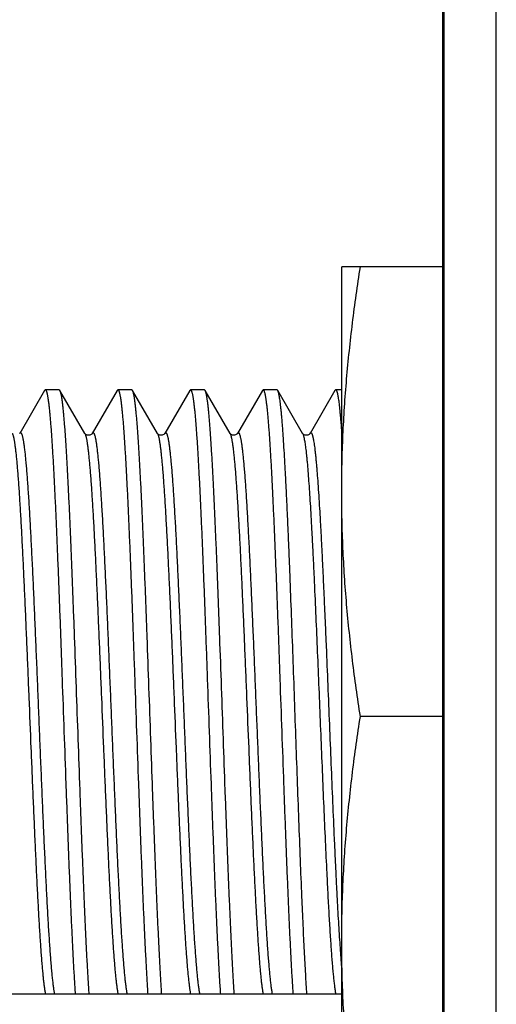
# Model space of a CAD drawing. Header units: inches. Extents: x 0 to 22, y 0 to 17.
# Tile 18 of 56: x 7.498 to 7.68, y 9.507 to 9.884. Entities that reach past the tile are written whole.
import ezdxf

# ---------------------------------------------------------------- set-up
doc = ezdxf.new("R2010")
doc.units = ezdxf.units.IN
doc.header["$LTSCALE"] = 1.21
doc.header["$MEASUREMENT"] = 0
doc.layers.get('0').update_dxf_attribs({"linetype": 'CONTINUOUS'})

msp = doc.modelspace()

# ---------------------------------------------------------------- linework, layer by layer
at = {"color": 7, "linetype": 'CONTINUOUS'}
for p, q in [((7.65993, 6.51917), (7.65993, 11.33687)), ((7.62129, 9.44502), (7.62129, 9.78902)), ((7.65993, 9.78902), (7.62129, 9.78902)), ((7.50762, 9.74179), (7.50789, 9.74202)), ((7.51324, 9.74202), (7.50789, 9.74202)), ((7.51351, 9.74179), (7.51324, 9.74202)), ((7.53539, 9.74179), (7.53566, 9.74202)), ((7.54101, 9.74202), (7.53566, 9.74202)), ((7.54128, 9.74179), (7.54101, 9.74202)), ((7.56316, 9.74179), (7.56343, 9.74202)), ((7.56878, 9.74202), (7.56343, 9.74202)), ((7.56905, 9.74179), (7.56878, 9.74202)), ((7.59093, 9.74179), (7.5912, 9.74202)), ((7.59655, 9.74202), (7.5912, 9.74202)), ((7.59682, 9.74179), (7.59655, 9.74202)), ((7.6187, 9.74179), (7.61897, 9.74202)), ((7.62129, 9.74202), (7.61897, 9.74202)), ((7.50762, 9.74179), (7.4981, 9.72533)), ((7.52303, 9.72533), (7.51351, 9.74179)), ((7.53539, 9.74179), (7.52587, 9.72533)), ((7.5508, 9.72533), (7.54128, 9.74179)), ((7.56316, 9.74179), (7.55364, 9.72533)), ((7.57857, 9.72533), (7.56905, 9.74179)), ((7.59093, 9.74179), (7.58141, 9.72533)), ((7.60634, 9.72533), (7.59682, 9.74179)), ((7.6187, 9.74179), (7.60918, 9.72533)), ((7.65993, 9.61702), (7.62842, 9.61702)), ((7.62129, 9.51069), (7.33261, 9.51069))]:
    msp.add_line(p, q, dxfattribs=at)
at = {"color": 9, "linetype": 'CONTINUOUS'}
for p, q in [((7.66043, 6.52225), (7.66043, 11.33379)), ((7.68043, 6.52225), (7.68043, 11.33379))]:
    msp.add_line(p, q, dxfattribs=at)
at = {"color": 7, "linetype": 'CONTINUOUS'}
for points in [[(7.52587, 9.72533), (7.52586, 9.72532), (7.52583, 9.72527), (7.52576, 9.72518), (7.52564, 9.72506), (7.52547, 9.72493), (7.52524, 9.72479), (7.52496, 9.72468), (7.52464, 9.72461), (7.5243, 9.72461), (7.52395, 9.72468), (7.52365, 9.7248), (7.52341, 9.72494), (7.52324, 9.72508), (7.52313, 9.7252), (7.52306, 9.72528), (7.52303, 9.72533), (7.52303, 9.72533)], [(7.55364, 9.72533), (7.55363, 9.72532), (7.55358, 9.72525), (7.5535, 9.72516), (7.55338, 9.72503), (7.55319, 9.72489), (7.55292, 9.72475), (7.55256, 9.72464), (7.55216, 9.7246), (7.55177, 9.72466), (7.55143, 9.72479), (7.55119, 9.72494), (7.55102, 9.72508), (7.5509, 9.72519), (7.55084, 9.72528), (7.5508, 9.72533), (7.5508, 9.72533)], [(7.58141, 9.72533), (7.5814, 9.72532), (7.58135, 9.72525), (7.58127, 9.72516), (7.58115, 9.72503), (7.58096, 9.72489), (7.58069, 9.72475), (7.58033, 9.72464), (7.57993, 9.7246), (7.57954, 9.72466), (7.5792, 9.72479), (7.57896, 9.72494), (7.57879, 9.72508), (7.57867, 9.72519), (7.57861, 9.72528), (7.57857, 9.72533), (7.57857, 9.72533)], [(7.60918, 9.72533), (7.60917, 9.72532), (7.60914, 9.72527), (7.60907, 9.72518), (7.60895, 9.72506), (7.60878, 9.72493), (7.60855, 9.72479), (7.60827, 9.72468), (7.60795, 9.72461), (7.60761, 9.72461), (7.60726, 9.72468), (7.60696, 9.7248), (7.60672, 9.72494), (7.60655, 9.72508), (7.60644, 9.7252), (7.60637, 9.72528), (7.60634, 9.72533), (7.60634, 9.72533)]]:
    msp.add_lwpolyline(points, dxfattribs=at)
for points, knots in [([(7.62129, 9.70302), (7.62129, 9.70661), (7.62137, 9.71381), (7.62173, 9.72459), (7.62233, 9.73536), (7.62314, 9.74613), (7.62418, 9.75688), (7.62581, 9.77119), (7.62732, 9.7819), (7.62842, 9.78902)], [0, 0, 0, 0, 0.124865, 0.249746, 0.374657, 0.49961, 0.624615, 0.749681, 1, 1, 1, 1]), ([(7.50789, 9.74202), (7.5079, 9.74202), (7.50794, 9.74201), (7.50798, 9.74199), (7.50803, 9.74196), (7.50807, 9.74192), (7.50811, 9.74186), (7.50816, 9.74179), (7.5082, 9.7417), (7.50825, 9.74161), (7.50829, 9.7415), (7.50835, 9.74133), (7.50843, 9.74109), (7.50852, 9.74075), (7.50861, 9.74037), (7.5087, 9.73994), (7.50879, 9.73946), (7.50888, 9.73892), (7.50896, 9.73834), (7.50905, 9.73771), (7.50918, 9.73677), (7.50933, 9.73547), (7.50951, 9.73377), (7.50968, 9.73188), (7.50986, 9.7298), (7.51004, 9.72753), (7.51022, 9.72508), (7.5104, 9.72246), (7.51057, 9.71967), (7.51082, 9.71561), (7.51112, 9.71014), (7.51148, 9.70313), (7.51183, 9.69556), (7.51219, 9.68748), (7.51254, 9.67893), (7.5129, 9.66999), (7.51326, 9.66069), (7.51361, 9.65111), (7.51397, 9.6413), (7.51444, 9.62797), (7.51503, 9.61124), (7.51563, 9.59457), (7.51611, 9.58144), (7.51646, 9.5719), (7.51682, 9.56265), (7.51717, 9.55376), (7.51753, 9.54528), (7.51788, 9.53728), (7.51824, 9.52979), (7.5186, 9.52287), (7.51895, 9.51657), (7.5192, 9.51258), (7.51933, 9.51069)], [0, 0, 0, 0, 0.000195, 0.000404, 0.000641, 0.000914, 0.001228, 0.001587, 0.001993, 0.002449, 0.002955, 0.003512, 0.004782, 0.006261, 0.007952, 0.009856, 0.011972, 0.014301, 0.016842, 0.019595, 0.022559, 0.029115, 0.036502, 0.044709, 0.053723, 0.06353, 0.074114, 0.085459, 0.097546, 0.110356, 0.138061, 0.168394, 0.201157, 0.236137, 0.273106, 0.311824, 0.352037, 0.393484, 0.435893, 0.478988, 0.566107, 0.65257, 0.694849, 0.736123, 0.776123, 0.814588, 0.851267, 0.885921, 0.918324, 0.948265, 0.975549, 1, 1, 1, 1]), ([(7.53566, 9.74202), (7.53567, 9.74202), (7.53571, 9.74201), (7.53575, 9.74199), (7.5358, 9.74196), (7.53584, 9.74192), (7.53588, 9.74186), (7.53593, 9.74179), (7.53597, 9.7417), (7.53602, 9.74161), (7.53606, 9.7415), (7.53612, 9.74133), (7.5362, 9.74109), (7.53629, 9.74075), (7.53638, 9.74037), (7.53647, 9.73994), (7.53656, 9.73946), (7.53665, 9.73892), (7.53673, 9.73834), (7.53682, 9.73771), (7.53695, 9.73677), (7.5371, 9.73547), (7.53728, 9.73377), (7.53745, 9.73188), (7.53763, 9.7298), (7.53781, 9.72753), (7.53799, 9.72508), (7.53817, 9.72246), (7.53834, 9.71967), (7.53859, 9.71561), (7.53889, 9.71014), (7.53925, 9.70313), (7.5396, 9.69556), (7.53996, 9.68748), (7.54031, 9.67893), (7.54067, 9.66999), (7.54103, 9.66069), (7.54138, 9.65111), (7.54174, 9.6413), (7.54221, 9.62797), (7.5428, 9.61124), (7.5434, 9.59457), (7.54388, 9.58144), (7.54423, 9.5719), (7.54459, 9.56265), (7.54494, 9.55376), (7.5453, 9.54528), (7.54565, 9.53728), (7.54601, 9.52979), (7.54637, 9.52287), (7.54672, 9.51657), (7.54697, 9.51258), (7.5471, 9.51069)], [0, 0, 0, 0, 0.000195, 0.000404, 0.000641, 0.000914, 0.001228, 0.001587, 0.001993, 0.002449, 0.002955, 0.003512, 0.004782, 0.006261, 0.007952, 0.009856, 0.011972, 0.014301, 0.016843, 0.019595, 0.022559, 0.029115, 0.036502, 0.044709, 0.053723, 0.06353, 0.074114, 0.085459, 0.097546, 0.110356, 0.138061, 0.168394, 0.201157, 0.236137, 0.273106, 0.311824, 0.352037, 0.393484, 0.435893, 0.478988, 0.566107, 0.65257, 0.694849, 0.736123, 0.776123, 0.814588, 0.851267, 0.885921, 0.918324, 0.948265, 0.975549, 1, 1, 1, 1]), ([(7.56343, 9.74202), (7.56344, 9.74202), (7.56348, 9.74201), (7.56352, 9.74199), (7.56357, 9.74196), (7.56361, 9.74192), (7.56365, 9.74186), (7.5637, 9.74179), (7.56374, 9.7417), (7.56379, 9.74161), (7.56383, 9.7415), (7.56389, 9.74133), (7.56397, 9.74109), (7.56406, 9.74075), (7.56415, 9.74037), (7.56424, 9.73994), (7.56433, 9.73946), (7.56442, 9.73892), (7.5645, 9.73834), (7.56459, 9.73771), (7.56472, 9.73677), (7.56487, 9.73547), (7.56505, 9.73377), (7.56522, 9.73188), (7.5654, 9.7298), (7.56558, 9.72753), (7.56576, 9.72508), (7.56594, 9.72246), (7.56611, 9.71967), (7.56636, 9.71561), (7.56666, 9.71014), (7.56702, 9.70313), (7.56737, 9.69556), (7.56773, 9.68748), (7.56808, 9.67893), (7.56844, 9.66999), (7.5688, 9.66069), (7.56915, 9.65111), (7.56951, 9.6413), (7.56998, 9.62797), (7.57057, 9.61124), (7.57117, 9.59457), (7.57165, 9.58144), (7.572, 9.5719), (7.57236, 9.56265), (7.57271, 9.55376), (7.57307, 9.54528), (7.57342, 9.53728), (7.57378, 9.52979), (7.57414, 9.52287), (7.57449, 9.51657), (7.57474, 9.51258), (7.57487, 9.51069)], [0, 0, 0, 0, 0.000195, 0.000404, 0.000641, 0.000914, 0.001228, 0.001587, 0.001993, 0.002449, 0.002955, 0.003512, 0.004782, 0.006261, 0.007952, 0.009856, 0.011972, 0.014301, 0.016843, 0.019595, 0.022559, 0.029115, 0.036502, 0.044709, 0.053723, 0.06353, 0.074114, 0.085459, 0.097546, 0.110356, 0.138061, 0.168394, 0.201157, 0.236137, 0.273106, 0.311824, 0.352037, 0.393484, 0.435893, 0.478988, 0.566107, 0.65257, 0.694849, 0.736123, 0.776123, 0.814588, 0.851267, 0.885921, 0.918324, 0.948265, 0.975549, 1, 1, 1, 1]), ([(7.5912, 9.74202), (7.59121, 9.74202), (7.59125, 9.74201), (7.59129, 9.74199), (7.59134, 9.74196), (7.59138, 9.74192), (7.59142, 9.74186), (7.59147, 9.74179), (7.59151, 9.7417), (7.59156, 9.74161), (7.5916, 9.7415), (7.59166, 9.74133), (7.59174, 9.74109), (7.59183, 9.74075), (7.59192, 9.74037), (7.59201, 9.73994), (7.5921, 9.73946), (7.59219, 9.73892), (7.59227, 9.73834), (7.59236, 9.73771), (7.59249, 9.73677), (7.59264, 9.73547), (7.59282, 9.73377), (7.59299, 9.73188), (7.59317, 9.7298), (7.59335, 9.72753), (7.59353, 9.72508), (7.59371, 9.72246), (7.59388, 9.71967), (7.59413, 9.71561), (7.59443, 9.71014), (7.59479, 9.70313), (7.59514, 9.69556), (7.5955, 9.68748), (7.59585, 9.67893), (7.59621, 9.66999), (7.59657, 9.66069), (7.59692, 9.65111), (7.59728, 9.6413), (7.59775, 9.62797), (7.59834, 9.61124), (7.59894, 9.59457), (7.59942, 9.58144), (7.59977, 9.5719), (7.60013, 9.56265), (7.60048, 9.55376), (7.60084, 9.54528), (7.60119, 9.53728), (7.60155, 9.52979), (7.60191, 9.52287), (7.60226, 9.51657), (7.60251, 9.51258), (7.60264, 9.51069)], [0, 0, 0, 0, 0.000195, 0.000404, 0.000641, 0.000914, 0.001228, 0.001587, 0.001993, 0.002449, 0.002955, 0.003512, 0.004782, 0.006261, 0.007952, 0.009856, 0.011972, 0.014301, 0.016843, 0.019595, 0.022559, 0.029115, 0.036502, 0.044709, 0.053723, 0.06353, 0.074114, 0.085459, 0.097546, 0.110356, 0.138061, 0.168394, 0.201157, 0.236137, 0.273107, 0.311824, 0.352037, 0.393484, 0.435893, 0.478988, 0.566107, 0.65257, 0.694849, 0.736123, 0.776123, 0.814588, 0.851267, 0.885921, 0.918324, 0.948265, 0.975549, 1, 1, 1, 1]), ([(7.61897, 9.74202), (7.61898, 9.74202), (7.61901, 9.74202), (7.61904, 9.742), (7.61908, 9.74198), (7.61912, 9.74195), (7.61915, 9.74191), (7.61919, 9.74187), (7.61922, 9.74181), (7.61927, 9.74172), (7.61934, 9.74159), (7.61941, 9.7414), (7.61948, 9.74119), (7.61955, 9.74093), (7.61962, 9.74065), (7.6197, 9.74033), (7.61977, 9.73998), (7.61987, 9.73944), (7.61999, 9.73869), (7.62014, 9.73769), (7.62028, 9.73656), (7.62043, 9.73531), (7.62057, 9.73392), (7.62071, 9.73241), (7.62086, 9.73078), (7.621, 9.72902), (7.62115, 9.72714), (7.62124, 9.72585), (7.62129, 9.72518)], [0, 0, 0, 0, 0.002129, 0.004369, 0.006814, 0.009539, 0.012596, 0.016024, 0.019851, 0.024094, 0.033881, 0.045463, 0.058882, 0.074165, 0.091326, 0.110374, 0.131316, 0.154152, 0.205504, 0.264409, 0.330828, 0.404703, 0.485966, 0.574538, 0.67033, 0.773243, 0.883173, 1, 1, 1, 1]), ([(7.52468, 9.51069), (7.52455, 9.51253), (7.52431, 9.51642), (7.52396, 9.52255), (7.52362, 9.52927), (7.52327, 9.53654), (7.52292, 9.5443), (7.52258, 9.55253), (7.52223, 9.56115), (7.52188, 9.57012), (7.52153, 9.57938), (7.52106, 9.59215), (7.52049, 9.6084), (7.5198, 9.62795), (7.51922, 9.64416), (7.51875, 9.65687), (7.5184, 9.66607), (7.51805, 9.67497), (7.51771, 9.6835), (7.51736, 9.69162), (7.51701, 9.69927), (7.51666, 9.70641), (7.51632, 9.713), (7.51602, 9.71812), (7.51578, 9.7219), (7.51561, 9.7245), (7.51544, 9.72693), (7.51526, 9.72919), (7.51509, 9.73127), (7.51491, 9.73318), (7.51474, 9.73491), (7.51457, 9.73645), (7.51442, 9.73762), (7.5143, 9.73846), (7.51421, 9.73902), (7.51412, 9.73953), (7.51404, 9.73999), (7.51396, 9.74035), (7.5139, 9.74061), (7.51385, 9.74084), (7.51378, 9.7411), (7.5137, 9.74134), (7.51364, 9.7415), (7.5136, 9.74161), (7.51356, 9.7417), (7.51353, 9.74176), (7.51351, 9.74179)], [0, 0, 0, 0, 0.023878, 0.050465, 0.079598, 0.111094, 0.14476, 0.180386, 0.21775, 0.25662, 0.296755, 0.337904, 0.422217, 0.507465, 0.591527, 0.632459, 0.672316, 0.71085, 0.747822, 0.783002, 0.816172, 0.847124, 0.875668, 0.901627, 0.913586, 0.92484, 0.935371, 0.945164, 0.954204, 0.962477, 0.969971, 0.976676, 0.982581, 0.985232, 0.987681, 0.989927, 0.99197, 0.99381, 0.994654, 0.995447, 0.996882, 0.998117, 0.99866, 0.999154, 0.999601, 1, 1, 1, 1]), ([(7.55245, 9.51069), (7.55232, 9.51253), (7.55208, 9.51642), (7.55173, 9.52255), (7.55139, 9.52927), (7.55104, 9.53654), (7.55069, 9.5443), (7.55035, 9.55253), (7.55, 9.56115), (7.54965, 9.57012), (7.5493, 9.57938), (7.54883, 9.59215), (7.54826, 9.6084), (7.54757, 9.62795), (7.54699, 9.64416), (7.54652, 9.65687), (7.54617, 9.66607), (7.54582, 9.67497), (7.54548, 9.6835), (7.54513, 9.69162), (7.54478, 9.69927), (7.54443, 9.70641), (7.54409, 9.713), (7.54379, 9.71812), (7.54355, 9.7219), (7.54338, 9.7245), (7.54321, 9.72693), (7.54303, 9.72919), (7.54286, 9.73127), (7.54268, 9.73318), (7.54251, 9.73491), (7.54234, 9.73645), (7.54219, 9.73762), (7.54207, 9.73846), (7.54198, 9.73902), (7.54189, 9.73953), (7.54181, 9.73999), (7.54173, 9.74035), (7.54167, 9.74061), (7.54162, 9.74084), (7.54155, 9.7411), (7.54147, 9.74134), (7.54141, 9.7415), (7.54137, 9.74161), (7.54133, 9.7417), (7.5413, 9.74176), (7.54128, 9.74179)], [0, 0, 0, 0, 0.023878, 0.050465, 0.079598, 0.111094, 0.14476, 0.180386, 0.21775, 0.25662, 0.296755, 0.337904, 0.422217, 0.507465, 0.591527, 0.632459, 0.672316, 0.71085, 0.747822, 0.783002, 0.816172, 0.847124, 0.875668, 0.901627, 0.913586, 0.92484, 0.935371, 0.945164, 0.954204, 0.962477, 0.969971, 0.976676, 0.982581, 0.985232, 0.987681, 0.989927, 0.99197, 0.99381, 0.994654, 0.995447, 0.996882, 0.998117, 0.99866, 0.999154, 0.999601, 1, 1, 1, 1]), ([(7.58022, 9.51069), (7.58009, 9.51253), (7.57985, 9.51642), (7.5795, 9.52255), (7.57916, 9.52927), (7.57881, 9.53654), (7.57846, 9.5443), (7.57812, 9.55253), (7.57777, 9.56115), (7.57742, 9.57012), (7.57707, 9.57938), (7.5766, 9.59215), (7.57603, 9.6084), (7.57534, 9.62795), (7.57476, 9.64416), (7.57429, 9.65687), (7.57394, 9.66607), (7.57359, 9.67497), (7.57325, 9.6835), (7.5729, 9.69162), (7.57255, 9.69927), (7.5722, 9.70641), (7.57186, 9.713), (7.57156, 9.71812), (7.57132, 9.7219), (7.57115, 9.7245), (7.57098, 9.72693), (7.5708, 9.72919), (7.57063, 9.73127), (7.57045, 9.73318), (7.57028, 9.73491), (7.57011, 9.73645), (7.56996, 9.73762), (7.56984, 9.73846), (7.56975, 9.73902), (7.56966, 9.73953), (7.56958, 9.73999), (7.5695, 9.74035), (7.56944, 9.74061), (7.56939, 9.74084), (7.56932, 9.7411), (7.56924, 9.74134), (7.56918, 9.7415), (7.56914, 9.74161), (7.5691, 9.7417), (7.56907, 9.74176), (7.56905, 9.74179)], [0, 0, 0, 0, 0.023878, 0.050465, 0.079598, 0.111094, 0.14476, 0.180386, 0.21775, 0.25662, 0.296755, 0.337904, 0.422217, 0.507465, 0.591527, 0.632459, 0.672316, 0.71085, 0.747822, 0.783002, 0.816172, 0.847124, 0.875668, 0.901627, 0.913586, 0.92484, 0.935371, 0.945164, 0.954204, 0.962477, 0.969971, 0.976676, 0.982581, 0.985232, 0.987681, 0.989927, 0.99197, 0.99381, 0.994654, 0.995447, 0.996882, 0.998117, 0.99866, 0.999154, 0.999601, 1, 1, 1, 1]), ([(7.60608, 9.54795), (7.60588, 9.55268), (7.60548, 9.56245), (7.60491, 9.5775), (7.60434, 9.59323), (7.60376, 9.60936), (7.60319, 9.62562), (7.60261, 9.64174), (7.60204, 9.65743), (7.60156, 9.67012), (7.60117, 9.67986), (7.60088, 9.68678), (7.60059, 9.6934), (7.6003, 9.6997), (7.60001, 9.70564), (7.59972, 9.7112), (7.59944, 9.71636), (7.59915, 9.72109), (7.5989, 9.72476), (7.59871, 9.72746), (7.59856, 9.72932), (7.59842, 9.73105), (7.59827, 9.73266), (7.59813, 9.73415), (7.59798, 9.73551), (7.59784, 9.73675), (7.5977, 9.73785), (7.59755, 9.73883), (7.59743, 9.73956), (7.59733, 9.74008), (7.59726, 9.74042), (7.59719, 9.74073), (7.59711, 9.74101), (7.59704, 9.74125), (7.59697, 9.74146), (7.5969, 9.74163), (7.59685, 9.74174), (7.59682, 9.74179)], [0, 0, 0, 0, 0.073169, 0.151174, 0.23268, 0.316296, 0.40059, 0.484122, 0.565463, 0.643223, 0.680342, 0.716073, 0.750263, 0.782767, 0.813446, 0.842169, 0.868813, 0.893265, 0.915422, 0.925611, 0.935191, 0.944153, 0.952488, 0.960187, 0.967244, 0.973649, 0.979399, 0.984488, 0.988913, 0.990876, 0.992673, 0.994303, 0.995768, 0.997067, 0.998204, 0.99918, 1, 1, 1, 1]), ([(7.62842, 9.61702), (7.62732, 9.62414), (7.62581, 9.63485), (7.62418, 9.64916), (7.62314, 9.65991), (7.62233, 9.67068), (7.62173, 9.68145), (7.62137, 9.69223), (7.62129, 9.69942), (7.62129, 9.70302)], [0, 0, 0, 0, 0.250319, 0.375385, 0.50039, 0.625343, 0.750254, 0.875135, 1, 1, 1, 1]), ([(7.62129, 9.53102), (7.62129, 9.53461), (7.62137, 9.54181), (7.62173, 9.55259), (7.62233, 9.56336), (7.62314, 9.57413), (7.62418, 9.58488), (7.62581, 9.59919), (7.62732, 9.6099), (7.62842, 9.61702)], [0, 0, 0, 0, 0.124865, 0.249746, 0.374657, 0.49961, 0.624615, 0.749681, 1, 1, 1, 1]), ([(7.60799, 9.51069), (7.6079, 9.51193), (7.60774, 9.51449), (7.6075, 9.51849), (7.60726, 9.52277), (7.60703, 9.52732), (7.60679, 9.53214), (7.60646, 9.53904), (7.60623, 9.54434), (7.60608, 9.54795)], [0, 0, 0, 0, 0.099383, 0.206759, 0.321819, 0.44423, 0.573638, 0.709669, 1, 1, 1, 1]), ([(7.62842, 9.44502), (7.62732, 9.45214), (7.62581, 9.46285), (7.62418, 9.47716), (7.62314, 9.48791), (7.62233, 9.49868), (7.62173, 9.50945), (7.62137, 9.52023), (7.62129, 9.52742), (7.62129, 9.53102)], [0, 0, 0, 0, 0.250319, 0.375385, 0.50039, 0.625343, 0.750254, 0.875135, 1, 1, 1, 1])]:
    msp.add_open_spline(points, degree=3, knots=knots, dxfattribs=at)
at = {"color": 9, "linetype": 'CONTINUOUS'}
for points, knots in [([(7.49526, 9.72533), (7.49528, 9.7253), (7.49531, 9.72524), (7.49536, 9.72513), (7.49541, 9.72501), (7.49548, 9.72483), (7.49556, 9.72456), (7.49564, 9.72427), (7.49571, 9.72401), (7.49577, 9.72372), (7.49586, 9.72332), (7.49596, 9.7228), (7.49605, 9.72222), (7.49615, 9.7216), (7.49629, 9.72066), (7.49646, 9.71935), (7.49665, 9.71763), (7.49685, 9.71571), (7.49705, 9.71359), (7.49725, 9.71128), (7.49744, 9.70878), (7.49764, 9.70609), (7.49784, 9.70323), (7.49811, 9.69907), (7.49844, 9.69347), (7.49884, 9.6863), (7.49923, 9.67857), (7.49962, 9.67035), (7.50002, 9.66171), (7.50041, 9.6527), (7.50081, 9.64341), (7.5012, 9.63391), (7.50173, 9.62103), (7.50225, 9.60814), (7.50278, 9.59532), (7.50317, 9.58591), (7.50357, 9.57675), (7.50396, 9.56792), (7.50435, 9.55948), (7.50475, 9.5515), (7.50514, 9.54405), (7.50548, 9.5382), (7.50575, 9.53382), (7.50594, 9.53079), (7.50614, 9.52792), (7.50634, 9.52524), (7.50654, 9.52274), (7.50673, 9.52043), (7.5069, 9.51862), (7.50704, 9.51728), (7.50716, 9.51606), (7.50732, 9.51467), (7.50749, 9.51337), (7.50763, 9.51243), (7.50773, 9.5118), (7.50783, 9.51123), (7.50789, 9.51087), (7.50793, 9.51069)], [0, 0, 0, 0, 0.000487, 0.00103, 0.001631, 0.002291, 0.003788, 0.005525, 0.006485, 0.007505, 0.009728, 0.012193, 0.014902, 0.017852, 0.021043, 0.028145, 0.036194, 0.045176, 0.055075, 0.065872, 0.077545, 0.090072, 0.103428, 0.117586, 0.148197, 0.18166, 0.21771, 0.256058, 0.296397, 0.338405, 0.381745, 0.426072, 0.471028, 0.561392, 0.606076, 0.649949, 0.69266, 0.733867, 0.773241, 0.810467, 0.845247, 0.877303, 0.892229, 0.906381, 0.919729, 0.932249, 0.943914, 0.954703, 0.964594, 0.969196, 0.973568, 0.981608, 0.988701, 0.991889, 0.994835, 0.997539, 1, 1, 1, 1]), ([(7.4981, 9.72533), (7.49812, 9.72536), (7.49815, 9.72541), (7.4982, 9.72548), (7.49825, 9.72554), (7.4983, 9.72557), (7.49836, 9.7256), (7.49841, 9.72561), (7.49847, 9.7256), (7.49852, 9.72557), (7.49857, 9.72553), (7.49862, 9.72548), (7.49867, 9.72541), (7.49873, 9.72533), (7.49878, 9.72523), (7.49883, 9.72512), (7.49888, 9.72499), (7.49895, 9.72479), (7.49904, 9.72451), (7.49915, 9.72412), (7.49925, 9.72367), (7.49935, 9.72316), (7.49946, 9.7226), (7.49956, 9.72198), (7.49966, 9.72129), (7.49981, 9.72027), (7.49998, 9.71885), (7.50019, 9.71698), (7.50039, 9.71488), (7.5006, 9.71258), (7.50081, 9.71005), (7.50102, 9.70733), (7.50122, 9.7044), (7.50143, 9.70129), (7.50164, 9.69798), (7.50192, 9.69323), (7.50227, 9.68687), (7.50268, 9.6788), (7.5031, 9.67019), (7.50351, 9.6611), (7.50392, 9.65163), (7.50434, 9.64184), (7.50475, 9.63185), (7.50516, 9.62171), (7.50558, 9.61154), (7.50599, 9.60142), (7.5064, 9.59143), (7.50682, 9.58167), (7.50723, 9.57223), (7.50764, 9.56317), (7.50806, 9.5546), (7.50847, 9.54657), (7.50882, 9.54026), (7.5091, 9.53554), (7.50931, 9.53226), (7.50952, 9.52917), (7.50972, 9.52628), (7.50993, 9.52358), (7.51014, 9.52109), (7.51034, 9.51882), (7.51055, 9.51676), (7.51073, 9.51518), (7.51087, 9.51403), (7.51097, 9.51325), (7.51108, 9.51253), (7.51118, 9.51187), (7.51128, 9.51126), (7.51136, 9.51088), (7.51139, 9.51069)], [0, 0, 0, 0, 0.00045, 0.000844, 0.001185, 0.001481, 0.001743, 0.001985, 0.002228, 0.002491, 0.002787, 0.00313, 0.003524, 0.003975, 0.004487, 0.00506, 0.005696, 0.006397, 0.007995, 0.009856, 0.011983, 0.014377, 0.017037, 0.019963, 0.023153, 0.026608, 0.034302, 0.04303, 0.052776, 0.063518, 0.075234, 0.087899, 0.101485, 0.115963, 0.131302, 0.147467, 0.182133, 0.219659, 0.259714, 0.301946, 0.345983, 0.391436, 0.437907, 0.484984, 0.532254, 0.5793, 0.625707, 0.671066, 0.714978, 0.757055, 0.796928, 0.834246, 0.86868, 0.884721, 0.899929, 0.914272, 0.927719, 0.94024, 0.951808, 0.962399, 0.97199, 0.980561, 0.984458, 0.988095, 0.991468, 0.994578, 0.997422, 1, 1, 1, 1]), ([(7.52303, 9.72533), (7.52305, 9.7253), (7.52308, 9.72524), (7.52313, 9.72513), (7.52318, 9.72501), (7.52325, 9.72483), (7.52333, 9.72456), (7.52341, 9.72427), (7.52348, 9.72401), (7.52354, 9.72372), (7.52363, 9.72332), (7.52373, 9.7228), (7.52382, 9.72222), (7.52392, 9.7216), (7.52406, 9.72066), (7.52423, 9.71935), (7.52442, 9.71763), (7.52462, 9.71571), (7.52482, 9.71359), (7.52502, 9.71128), (7.52521, 9.70878), (7.52541, 9.70609), (7.52561, 9.70323), (7.52588, 9.69907), (7.52621, 9.69347), (7.52661, 9.6863), (7.527, 9.67857), (7.52739, 9.67035), (7.52779, 9.66171), (7.52818, 9.6527), (7.52858, 9.64341), (7.52897, 9.63391), (7.5295, 9.62103), (7.53002, 9.60814), (7.53055, 9.59532), (7.53094, 9.58591), (7.53134, 9.57675), (7.53173, 9.56792), (7.53212, 9.55948), (7.53252, 9.5515), (7.53291, 9.54405), (7.53325, 9.5382), (7.53352, 9.53382), (7.53371, 9.53079), (7.53391, 9.52792), (7.53411, 9.52524), (7.53431, 9.52274), (7.5345, 9.52043), (7.53467, 9.51862), (7.53481, 9.51728), (7.53493, 9.51606), (7.53509, 9.51467), (7.53526, 9.51337), (7.5354, 9.51243), (7.5355, 9.5118), (7.5356, 9.51123), (7.53566, 9.51087), (7.5357, 9.51069)], [0, 0, 0, 0, 0.000487, 0.00103, 0.001631, 0.002291, 0.003788, 0.005525, 0.006485, 0.007505, 0.009728, 0.012193, 0.014902, 0.017852, 0.021043, 0.028145, 0.036194, 0.045176, 0.055075, 0.065872, 0.077545, 0.090072, 0.103428, 0.117586, 0.148197, 0.18166, 0.21771, 0.256058, 0.296397, 0.338405, 0.381745, 0.426072, 0.471028, 0.561392, 0.606076, 0.649949, 0.69266, 0.733867, 0.773241, 0.810467, 0.845247, 0.877303, 0.892229, 0.906381, 0.919729, 0.932249, 0.943914, 0.954703, 0.964594, 0.969196, 0.973568, 0.981608, 0.988701, 0.991889, 0.994835, 0.997539, 1, 1, 1, 1]), ([(7.52587, 9.72533), (7.52589, 9.72536), (7.52592, 9.72541), (7.52597, 9.72548), (7.52602, 9.72554), (7.52607, 9.72557), (7.52613, 9.7256), (7.52618, 9.72561), (7.52624, 9.7256), (7.52629, 9.72557), (7.52634, 9.72553), (7.52639, 9.72548), (7.52644, 9.72541), (7.5265, 9.72533), (7.52655, 9.72523), (7.5266, 9.72512), (7.52665, 9.72499), (7.52672, 9.72479), (7.52681, 9.72451), (7.52692, 9.72412), (7.52702, 9.72367), (7.52712, 9.72316), (7.52723, 9.7226), (7.52733, 9.72197), (7.52743, 9.72129), (7.52758, 9.72027), (7.52775, 9.71885), (7.52796, 9.71698), (7.52816, 9.71488), (7.52837, 9.71258), (7.52858, 9.71005), (7.52879, 9.70733), (7.52899, 9.7044), (7.5292, 9.70129), (7.52941, 9.69798), (7.52969, 9.69323), (7.53004, 9.68687), (7.53045, 9.6788), (7.53087, 9.67019), (7.53128, 9.6611), (7.53169, 9.65162), (7.53211, 9.64184), (7.53252, 9.63184), (7.53293, 9.62171), (7.53335, 9.61154), (7.53376, 9.60142), (7.53417, 9.59143), (7.53459, 9.58167), (7.535, 9.57223), (7.53541, 9.56317), (7.53583, 9.5546), (7.53624, 9.54657), (7.53659, 9.54026), (7.53687, 9.53554), (7.53708, 9.53226), (7.53729, 9.52917), (7.53749, 9.52628), (7.5377, 9.52358), (7.53791, 9.52109), (7.53811, 9.51882), (7.53832, 9.51676), (7.5385, 9.51518), (7.53864, 9.51403), (7.53874, 9.51325), (7.53885, 9.51253), (7.53895, 9.51187), (7.53905, 9.51126), (7.53913, 9.51088), (7.53916, 9.51069)], [0, 0, 0, 0, 0.00045, 0.000844, 0.001185, 0.001481, 0.001743, 0.001985, 0.002228, 0.002491, 0.002787, 0.00313, 0.003524, 0.003975, 0.004487, 0.00506, 0.005697, 0.006398, 0.007995, 0.009857, 0.011984, 0.014377, 0.017037, 0.019963, 0.023154, 0.026608, 0.034303, 0.043031, 0.052777, 0.063519, 0.075235, 0.0879, 0.101487, 0.115965, 0.131303, 0.147468, 0.182135, 0.219661, 0.259716, 0.301948, 0.345984, 0.391438, 0.437908, 0.484986, 0.532256, 0.579301, 0.625708, 0.671067, 0.714979, 0.757056, 0.796929, 0.834247, 0.868681, 0.884721, 0.89993, 0.914273, 0.927719, 0.94024, 0.951809, 0.962399, 0.97199, 0.980561, 0.984458, 0.988095, 0.991468, 0.994578, 0.997422, 1, 1, 1, 1]), ([(7.5508, 9.72533), (7.55082, 9.7253), (7.55085, 9.72524), (7.5509, 9.72513), (7.55095, 9.72501), (7.55102, 9.72483), (7.5511, 9.72456), (7.55118, 9.72427), (7.55125, 9.72401), (7.55131, 9.72372), (7.5514, 9.72332), (7.5515, 9.7228), (7.55159, 9.72222), (7.55169, 9.7216), (7.55183, 9.72066), (7.552, 9.71935), (7.55219, 9.71763), (7.55239, 9.71571), (7.55259, 9.71359), (7.55279, 9.71128), (7.55298, 9.70878), (7.55318, 9.70609), (7.55338, 9.70323), (7.55365, 9.69907), (7.55398, 9.69347), (7.55438, 9.6863), (7.55477, 9.67857), (7.55516, 9.67035), (7.55556, 9.66171), (7.55595, 9.6527), (7.55635, 9.64341), (7.55674, 9.63391), (7.55727, 9.62103), (7.55779, 9.60814), (7.55832, 9.59532), (7.55871, 9.58591), (7.55911, 9.57675), (7.5595, 9.56792), (7.55989, 9.55948), (7.56029, 9.5515), (7.56068, 9.54405), (7.56102, 9.5382), (7.56129, 9.53382), (7.56148, 9.53079), (7.56168, 9.52792), (7.56188, 9.52524), (7.56208, 9.52274), (7.56227, 9.52043), (7.56244, 9.51862), (7.56258, 9.51728), (7.5627, 9.51606), (7.56286, 9.51467), (7.56303, 9.51337), (7.56317, 9.51243), (7.56327, 9.5118), (7.56337, 9.51123), (7.56343, 9.51087), (7.56347, 9.51069)], [0, 0, 0, 0, 0.000487, 0.00103, 0.001631, 0.002291, 0.003788, 0.005525, 0.006485, 0.007505, 0.009728, 0.012193, 0.014902, 0.017852, 0.021043, 0.028145, 0.036194, 0.045176, 0.055075, 0.065872, 0.077545, 0.090072, 0.103428, 0.117586, 0.148197, 0.18166, 0.21771, 0.256058, 0.296397, 0.338405, 0.381745, 0.426072, 0.471028, 0.561392, 0.606076, 0.649949, 0.69266, 0.733867, 0.773241, 0.810467, 0.845247, 0.877303, 0.892229, 0.906381, 0.919729, 0.932249, 0.943914, 0.954703, 0.964594, 0.969196, 0.973568, 0.981608, 0.988701, 0.991889, 0.994835, 0.997539, 1, 1, 1, 1]), ([(7.55364, 9.72533), (7.55366, 9.72536), (7.55369, 9.72541), (7.55374, 9.72548), (7.55379, 9.72554), (7.55384, 9.72557), (7.5539, 9.7256), (7.55395, 9.72561), (7.55401, 9.7256), (7.55406, 9.72557), (7.55411, 9.72553), (7.55416, 9.72548), (7.55421, 9.72541), (7.55427, 9.72533), (7.55432, 9.72523), (7.55437, 9.72512), (7.55442, 9.72499), (7.55449, 9.72479), (7.55458, 9.72451), (7.55469, 9.72412), (7.55479, 9.72367), (7.55489, 9.72316), (7.555, 9.7226), (7.5551, 9.72198), (7.5552, 9.72129), (7.55535, 9.72027), (7.55552, 9.71885), (7.55573, 9.71698), (7.55593, 9.71488), (7.55614, 9.71258), (7.55635, 9.71005), (7.55656, 9.70733), (7.55676, 9.7044), (7.55697, 9.70129), (7.55718, 9.69798), (7.55746, 9.69323), (7.55781, 9.68687), (7.55822, 9.6788), (7.55864, 9.67019), (7.55905, 9.6611), (7.55946, 9.65163), (7.55988, 9.64184), (7.56029, 9.63185), (7.5607, 9.62171), (7.56112, 9.61154), (7.56153, 9.60142), (7.56194, 9.59143), (7.56236, 9.58167), (7.56277, 9.57223), (7.56318, 9.56317), (7.5636, 9.5546), (7.56401, 9.54657), (7.56436, 9.54026), (7.56464, 9.53554), (7.56485, 9.53226), (7.56506, 9.52917), (7.56526, 9.52628), (7.56547, 9.52358), (7.56568, 9.52109), (7.56588, 9.51882), (7.56609, 9.51676), (7.56627, 9.51518), (7.56641, 9.51403), (7.56651, 9.51325), (7.56662, 9.51253), (7.56672, 9.51187), (7.56682, 9.51126), (7.5669, 9.51088), (7.56693, 9.51069)], [0, 0, 0, 0, 0.00045, 0.000844, 0.001185, 0.001481, 0.001743, 0.001985, 0.002228, 0.002491, 0.002787, 0.00313, 0.003524, 0.003975, 0.004487, 0.00506, 0.005696, 0.006397, 0.007995, 0.009856, 0.011983, 0.014377, 0.017037, 0.019963, 0.023153, 0.026608, 0.034302, 0.04303, 0.052776, 0.063518, 0.075234, 0.087899, 0.101485, 0.115963, 0.131302, 0.147467, 0.182133, 0.219659, 0.259714, 0.301946, 0.345983, 0.391436, 0.437907, 0.484984, 0.532254, 0.5793, 0.625707, 0.671066, 0.714978, 0.757055, 0.796928, 0.834246, 0.86868, 0.884721, 0.899929, 0.914272, 0.927719, 0.94024, 0.951808, 0.962399, 0.97199, 0.980561, 0.984458, 0.988095, 0.991468, 0.994578, 0.997422, 1, 1, 1, 1]), ([(7.57857, 9.72533), (7.57859, 9.7253), (7.57862, 9.72524), (7.57867, 9.72513), (7.57872, 9.72501), (7.57879, 9.72483), (7.57887, 9.72456), (7.57895, 9.72427), (7.57902, 9.72401), (7.57908, 9.72372), (7.57917, 9.72332), (7.57927, 9.7228), (7.57936, 9.72222), (7.57946, 9.7216), (7.5796, 9.72066), (7.57977, 9.71935), (7.57996, 9.71763), (7.58016, 9.71571), (7.58036, 9.71359), (7.58056, 9.71128), (7.58075, 9.70878), (7.58095, 9.70609), (7.58115, 9.70323), (7.58142, 9.69907), (7.58175, 9.69347), (7.58215, 9.6863), (7.58254, 9.67857), (7.58293, 9.67035), (7.58333, 9.66171), (7.58372, 9.6527), (7.58412, 9.64341), (7.58451, 9.63391), (7.58504, 9.62103), (7.58556, 9.60814), (7.58609, 9.59532), (7.58648, 9.58591), (7.58688, 9.57675), (7.58727, 9.56792), (7.58766, 9.55948), (7.58806, 9.5515), (7.58845, 9.54405), (7.58879, 9.5382), (7.58906, 9.53382), (7.58925, 9.53079), (7.58945, 9.52792), (7.58965, 9.52524), (7.58985, 9.52274), (7.59004, 9.52043), (7.59021, 9.51862), (7.59035, 9.51728), (7.59047, 9.51606), (7.59063, 9.51467), (7.5908, 9.51337), (7.59094, 9.51243), (7.59104, 9.5118), (7.59114, 9.51123), (7.5912, 9.51087), (7.59124, 9.51069)], [0, 0, 0, 0, 0.000487, 0.00103, 0.001631, 0.002291, 0.003788, 0.005525, 0.006485, 0.007505, 0.009728, 0.012193, 0.014902, 0.017852, 0.021043, 0.028145, 0.036194, 0.045176, 0.055075, 0.065872, 0.077545, 0.090072, 0.103428, 0.117586, 0.148197, 0.18166, 0.21771, 0.256058, 0.296397, 0.338405, 0.381745, 0.426072, 0.471028, 0.561392, 0.606076, 0.649949, 0.69266, 0.733867, 0.773241, 0.810467, 0.845247, 0.877303, 0.892229, 0.906381, 0.919729, 0.932249, 0.943914, 0.954703, 0.964594, 0.969196, 0.973568, 0.981608, 0.988701, 0.991889, 0.994835, 0.997539, 1, 1, 1, 1]), ([(7.58141, 9.72533), (7.58143, 9.72536), (7.58146, 9.72541), (7.58151, 9.72548), (7.58156, 9.72554), (7.58161, 9.72557), (7.58167, 9.7256), (7.58172, 9.72561), (7.58178, 9.7256), (7.58183, 9.72557), (7.58188, 9.72553), (7.58193, 9.72548), (7.58198, 9.72541), (7.58204, 9.72533), (7.58209, 9.72523), (7.58214, 9.72512), (7.58219, 9.72499), (7.58226, 9.72479), (7.58235, 9.72451), (7.58246, 9.72412), (7.58256, 9.72367), (7.58266, 9.72316), (7.58277, 9.7226), (7.58287, 9.72198), (7.58297, 9.72129), (7.58312, 9.72027), (7.58329, 9.71885), (7.5835, 9.71698), (7.5837, 9.71488), (7.58391, 9.71258), (7.58412, 9.71005), (7.58433, 9.70733), (7.58453, 9.7044), (7.58474, 9.70129), (7.58495, 9.69798), (7.58523, 9.69323), (7.58558, 9.68687), (7.58599, 9.6788), (7.58641, 9.67019), (7.58682, 9.6611), (7.58723, 9.65163), (7.58765, 9.64184), (7.58806, 9.63185), (7.58847, 9.62171), (7.58889, 9.61154), (7.5893, 9.60142), (7.58971, 9.59143), (7.59013, 9.58167), (7.59054, 9.57223), (7.59095, 9.56317), (7.59137, 9.5546), (7.59178, 9.54657), (7.59213, 9.54026), (7.59241, 9.53554), (7.59262, 9.53226), (7.59283, 9.52917), (7.59303, 9.52628), (7.59324, 9.52358), (7.59345, 9.52109), (7.59365, 9.51882), (7.59386, 9.51676), (7.59404, 9.51518), (7.59418, 9.51403), (7.59428, 9.51325), (7.59439, 9.51253), (7.59449, 9.51187), (7.59459, 9.51126), (7.59467, 9.51088), (7.5947, 9.51069)], [0, 0, 0, 0, 0.00045, 0.000844, 0.001185, 0.001481, 0.001743, 0.001985, 0.002228, 0.002491, 0.002787, 0.00313, 0.003524, 0.003975, 0.004487, 0.00506, 0.005696, 0.006397, 0.007995, 0.009856, 0.011983, 0.014377, 0.017037, 0.019963, 0.023153, 0.026608, 0.034302, 0.04303, 0.052776, 0.063518, 0.075234, 0.087899, 0.101485, 0.115963, 0.131302, 0.147467, 0.182133, 0.219659, 0.259714, 0.301946, 0.345983, 0.391436, 0.437907, 0.484984, 0.532254, 0.5793, 0.625707, 0.671066, 0.714978, 0.757055, 0.796928, 0.834246, 0.86868, 0.884721, 0.899929, 0.914272, 0.927719, 0.94024, 0.951808, 0.962399, 0.97199, 0.980561, 0.984458, 0.988095, 0.991468, 0.994578, 0.997422, 1, 1, 1, 1]), ([(7.60634, 9.72533), (7.60636, 9.72529), (7.60642, 9.72519), (7.60649, 9.72502), (7.60656, 9.72482), (7.60663, 9.7246), (7.6067, 9.72435), (7.60677, 9.72406), (7.60685, 9.72375), (7.60694, 9.72328), (7.60707, 9.72263), (7.60721, 9.72175), (7.60735, 9.72077), (7.6075, 9.71967), (7.60764, 9.71847), (7.60778, 9.71715), (7.60793, 9.71573), (7.60813, 9.71364), (7.60837, 9.71076), (7.60866, 9.70701), (7.60894, 9.70288), (7.60923, 9.69838), (7.60952, 9.69354), (7.6098, 9.68837), (7.61009, 9.6829), (7.61038, 9.67715), (7.61066, 9.67115), (7.61105, 9.6627), (7.61154, 9.65171), (7.61211, 9.63813), (7.61268, 9.62418), (7.61325, 9.61012), (7.61382, 9.59617), (7.61439, 9.58257), (7.61496, 9.56956), (7.61536, 9.56111), (7.61556, 9.55702)], [0, 0, 0, 0, 0.000927, 0.002008, 0.003248, 0.004647, 0.006209, 0.007935, 0.009823, 0.011876, 0.016474, 0.021728, 0.027633, 0.034185, 0.041379, 0.049208, 0.057664, 0.066739, 0.086708, 0.109033, 0.133622, 0.16037, 0.189167, 0.21989, 0.252409, 0.286588, 0.322281, 0.359338, 0.436908, 0.517986, 0.601198, 0.685134, 0.768372, 0.849502, 0.92715, 1, 1, 1, 1]), ([(7.60918, 9.72533), (7.6092, 9.72537), (7.60924, 9.72543), (7.60929, 9.7255), (7.60933, 9.72553), (7.60937, 9.72556), (7.60941, 9.72559), (7.60945, 9.7256), (7.60949, 9.7256), (7.60953, 9.7256), (7.60957, 9.72559), (7.6096, 9.72557), (7.60964, 9.72554), (7.60968, 9.7255), (7.60972, 9.72546), (7.60976, 9.72541), (7.60981, 9.72532), (7.60988, 9.72519), (7.60995, 9.72501), (7.61003, 9.7248), (7.61011, 9.72456), (7.61018, 9.72428), (7.61026, 9.72397), (7.61034, 9.72363), (7.61044, 9.72311), (7.61057, 9.72238), (7.61073, 9.72141), (7.61088, 9.72031), (7.61103, 9.71909), (7.61119, 9.71774), (7.61134, 9.71627), (7.61149, 9.71468), (7.61165, 9.71298), (7.6118, 9.71116), (7.61201, 9.7085), (7.61227, 9.70491), (7.61258, 9.70028), (7.61288, 9.69525), (7.61319, 9.68985), (7.61349, 9.68409), (7.6138, 9.678), (7.61411, 9.67162), (7.61441, 9.66498), (7.61472, 9.6581), (7.61503, 9.65103), (7.61544, 9.6413), (7.61595, 9.6289), (7.61656, 9.61391), (7.61717, 9.59898), (7.61778, 9.5844), (7.61829, 9.5726), (7.61871, 9.56354), (7.61892, 9.55916), (7.61902, 9.55702)], [0, 0, 0, 0, 0.000823, 0.001176, 0.001494, 0.00178, 0.002039, 0.002278, 0.002507, 0.002735, 0.002971, 0.003226, 0.003507, 0.003818, 0.004165, 0.004549, 0.004974, 0.005948, 0.007097, 0.008425, 0.009936, 0.01163, 0.01351, 0.015575, 0.017827, 0.022888, 0.028691, 0.035231, 0.042502, 0.050498, 0.059208, 0.068624, 0.078734, 0.089527, 0.10099, 0.125872, 0.15326, 0.183024, 0.215022, 0.249099, 0.285091, 0.322825, 0.362118, 0.402781, 0.444618, 0.487427, 0.575129, 0.664193, 0.752901, 0.839541, 0.922441, 0.961984, 1, 1, 1, 1]), ([(7.61556, 9.55702), (7.6157, 9.55417), (7.61597, 9.5487), (7.61634, 9.542), (7.61663, 9.53699), (7.61685, 9.53351), (7.61706, 9.53023), (7.61728, 9.52716), (7.61749, 9.5243), (7.6177, 9.52166), (7.61792, 9.51925), (7.61813, 9.51707), (7.61832, 9.5154), (7.61847, 9.51419), (7.61857, 9.51337), (7.61868, 9.51261), (7.61879, 9.51192), (7.6189, 9.51128), (7.61897, 9.51088), (7.61901, 9.51069)], [0, 0, 0, 0, 0.183898, 0.353772, 0.432941, 0.508013, 0.578809, 0.645163, 0.70692, 0.763935, 0.816076, 0.863224, 0.905272, 0.924355, 0.94213, 0.958589, 0.973724, 0.987529, 1, 1, 1, 1]), ([(7.61902, 9.55702), (7.61911, 9.55513), (7.6193, 9.55143), (7.61958, 9.54603), (7.61986, 9.54092), (7.62015, 9.53613), (7.62043, 9.53166), (7.62071, 9.52755), (7.62099, 9.52381), (7.62119, 9.52144), (7.62129, 9.52032)], [0, 0, 0, 0, 0.154589, 0.301842, 0.441156, 0.571961, 0.693723, 0.805947, 0.908176, 1, 1, 1, 1])]:
    msp.add_open_spline(points, degree=3, knots=knots, dxfattribs=at)

doc.saveas('drawing.dxf')
